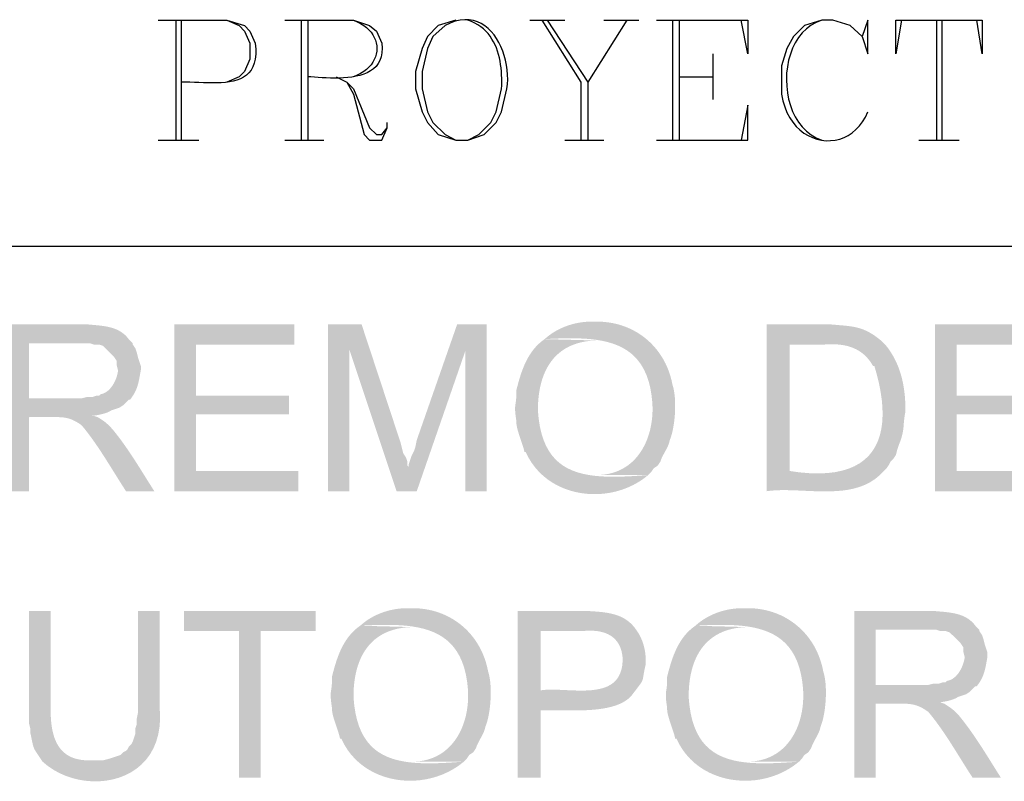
# Model space of a CAD drawing. Header units: millimetres. Extents: x 7 to 3083, y -677 to 294.
# Tile 110 of 256: x 763 to 778, y 14 to 26. Entities that reach past the tile are written whole.
import ezdxf

# ---------------------------------------------------------------- set-up
doc = ezdxf.new("R2010")
doc.units = ezdxf.units.MM
for name, color, linetype, lineweight in [('DGE_CONTORNOS', 7, 'Continuous', 0), ('DGE_DATOS', 7, 'Continuous', 0), ('DGE_RELLENO', 7, 'Continuous', 0)]:
    doc.layers.add(name, color=color, linetype=linetype, lineweight=lineweight)

# ---------------------------------------------------------------- blocks, each defined once
blk = doc.blocks.new('DGE_BT_003')
at = {"layer": 'DGE_RELLENO', "true_color": 0x000000}
for points in [[(131.699, 20.9197), (131.6628, 20.9208), (131.6265, 20.9208), (131.5902, 20.9198), (131.5539, 20.9176), (131.5177, 20.9144), (131.4816, 20.9101), (131.4456, 20.9047), (131.4099, 20.8982), (131.3743, 20.8906), (131.3391, 20.8819), (131.3041, 20.8721), (131.2694, 20.8612), (131.2352, 20.8493), (131.2014, 20.8362), (131.168, 20.822), (131.1351, 20.8068), (131.1028, 20.7904), (131.071, 20.7729), (131.0398, 20.7543), (131.0093, 20.7346), (130.9795, 20.7137), (130.9505, 20.6918), (130.9222, 20.6687), (130.8947, 20.6446), (131.0041, 20.6503), (131.1117, 20.6547), (131.2174, 20.6576), (131.3208, 20.6584), (131.4218, 20.6569), (131.5202, 20.6525), (131.6156, 20.645), (131.708, 20.6339), (131.7971, 20.6188), (131.8826, 20.5994), (131.9645, 20.5752), (132.0423, 20.5459), (132.116, 20.511), (132.1852, 20.4702), (132.2499, 20.4231), (132.3097, 20.3692), (132.3645, 20.3083), (132.414, 20.2398), (132.458, 20.1635), (132.4963, 20.0789), (132.5286, 19.9856), (132.5548, 19.8832), (132.5747, 19.7714), (132.588, 19.6497), (132.5913, 19.5769), (132.591, 19.5043), (132.5872, 19.4323), (132.5798, 19.3611), (132.5689, 19.291), (132.5544, 19.2222), (132.5363, 19.1551), (132.5147, 19.0898), (132.4895, 19.0265), (132.4607, 18.9657), (132.4283, 18.9075), (132.3923, 18.8521), (132.3528, 18.7999), (132.3096, 18.7511), (132.2628, 18.706), (132.2123, 18.6648), (132.1583, 18.6277), (132.1006, 18.5951), (132.0393, 18.5671), (131.9743, 18.5441), (131.9057, 18.5263), (131.8334, 18.514), (131.7574, 18.5074), (131.6778, 18.5067), (132.5245, 18.5067), (132.5668, 18.5491), (132.6092, 18.6126), (132.6727, 18.6549), (132.715, 18.7184), (132.7198, 18.7333), (132.7252, 18.7479), (132.7309, 18.7623), (132.737, 18.7765), (132.7435, 18.7904), (132.7502, 18.8042), (132.7572, 18.8178), (132.7643, 18.8314), (132.7716, 18.8448), (132.7789, 18.8582), (132.7863, 18.8716), (132.7937, 18.8849), (132.801, 18.8984), (132.8082, 18.9118), (132.8153, 18.9254), (132.8221, 18.9391), (132.8286, 18.953), (132.8349, 18.9671), (132.8408, 18.9814), (132.8463, 18.9959), (132.8513, 19.0107), (132.8558, 19.0258), (132.8598, 19.0412), (132.8632, 19.0571), (132.8737, 19.0845), (132.8837, 19.1142), (132.893, 19.1459), (132.9016, 19.1795), (132.9096, 19.2146), (132.9168, 19.2512), (132.9233, 19.289), (132.9291, 19.3278), (132.9341, 19.3675), (132.9383, 19.4078), (132.9418, 19.4485), (132.9444, 19.4894), (132.9462, 19.5303), (132.9471, 19.5711), (132.9472, 19.6115), (132.9463, 19.6513), (132.9446, 19.6903), (132.9419, 19.7284), (132.9383, 19.7652), (132.9338, 19.8007), (132.9282, 19.8346), (132.9217, 19.8668), (132.9141, 19.8969), (132.9055, 19.9249), (132.8905, 19.9961), (132.8719, 20.0654), (132.8499, 20.1327), (132.8244, 20.1978), (132.7956, 20.2607), (132.7637, 20.3213), (132.7286, 20.3796), (132.6906, 20.4353), (132.6497, 20.4885), (132.6061, 20.5391), (132.5598, 20.5869), (132.5109, 20.6319), (132.4595, 20.6739), (132.4058, 20.713), (132.3499, 20.749), (132.2918, 20.7818), (132.2317, 20.8114), (132.1696, 20.8376), (132.1058, 20.8604), (132.0401, 20.8796), (131.9729, 20.8953), (131.9041, 20.9072), (131.834, 20.9154), (131.7625, 20.9197)], [(123.6133, 20.8774), (122.4492, 20.8774), (122.4492, 18.2527), (122.7878, 18.2527), (122.7878, 19.4169), (122.8213, 19.4189), (122.8603, 19.4202), (122.9042, 19.4207), (122.9526, 19.4208), (123.0049, 19.4204), (123.0606, 19.4197), (123.1193, 19.419), (123.1804, 19.4182), (123.2435, 19.4176), (123.308, 19.4173), (123.3734, 19.4175), (123.4392, 19.4182), (123.505, 19.4197), (123.5702, 19.4219), (123.6343, 19.4252), (123.6967, 19.4297), (123.7571, 19.4354), (123.8149, 19.4425), (123.8696, 19.4512), (123.9207, 19.4615), (123.9677, 19.4737), (124.0101, 19.4879), (124.0474, 19.5042), (124.079, 19.5227), (124.206, 19.5651), (124.2695, 19.6074), (124.3542, 19.6921), (124.3753, 19.6921), (122.7878, 19.7132), (122.7878, 20.5811), (123.6133, 20.5811), (124.3542, 20.6446), (124.3339, 20.6702), (124.3126, 20.6936), (124.2904, 20.7149), (124.2672, 20.7343), (124.2432, 20.7519), (124.2184, 20.7677), (124.1928, 20.7818), (124.1665, 20.7944), (124.1396, 20.8057), (124.1121, 20.8156), (124.0841, 20.8243), (124.0556, 20.8319), (124.0267, 20.8385), (123.9974, 20.8443), (123.9679, 20.8492), (123.9381, 20.8536), (123.9082, 20.8573), (123.8781, 20.8606), (123.8479, 20.8636), (123.8177, 20.8664), (123.7876, 20.8691), (123.7576, 20.8717), (123.7277, 20.8744), (123.698, 20.8774)], [(126.9577, 20.8774), (125.0738, 20.8774), (125.0738, 18.2527), (127.0212, 18.2527), (127.0212, 18.5702), (125.4125, 18.5702), (125.4125, 19.4592), (126.873, 19.4592), (126.873, 19.7556), (125.4125, 19.7556), (125.4125, 20.5599), (126.9577, 20.5599)], [(128.016, 20.8774), (127.4868, 20.8774), (127.4868, 18.2527), (127.8255, 18.2527), (127.8255, 20.4752)], [(128.016, 20.8774), (127.8255, 20.4752), (128.5663, 18.2527), (128.7568, 18.6337), (128.7357, 18.6549), (128.7357, 18.7184), (128.7145, 18.7819), (128.6722, 18.8454), (128.6298, 19.0147)], [(129.9845, 20.8774), (129.5188, 20.8774), (128.8838, 19.0571), (128.8627, 18.9512), (128.8415, 18.8877), (128.7992, 18.8031), (128.7568, 18.6761), (128.7568, 18.6337), (128.5663, 18.2527), (128.8838, 18.2527), (129.6458, 20.454)], [(129.9845, 20.8774), (129.6458, 20.454), (129.6458, 18.2527), (129.9845, 18.2527)], [(135.2973, 20.8774), (134.3872, 20.8774), (134.3872, 18.2527), (134.458, 18.2612), (134.5313, 18.2665), (134.6067, 18.269), (134.6841, 18.2693), (134.7631, 18.2679), (134.8435, 18.2652), (134.9249, 18.2617), (135.0072, 18.2579), (135.09, 18.2543), (135.173, 18.2513), (135.256, 18.2495), (135.3387, 18.2493), (135.4209, 18.2512), (135.5022, 18.2557), (135.5823, 18.2632), (135.6611, 18.2744), (135.7382, 18.2895), (135.8133, 18.3092), (135.8862, 18.3339), (135.9566, 18.364), (136.0242, 18.4001), (136.0887, 18.4427), (136.1499, 18.4922), (136.2075, 18.5491), (134.747, 18.5702), (134.747, 20.5599), (135.2973, 20.5599), (136.2075, 20.6022), (136.1711, 20.6329), (136.1361, 20.6608), (136.1021, 20.6862), (136.0691, 20.7091), (136.037, 20.7298), (136.0055, 20.7484), (135.9745, 20.7649), (135.9439, 20.7796), (135.9136, 20.7926), (135.8833, 20.8041), (135.8529, 20.814), (135.8223, 20.8227), (135.7913, 20.8303), (135.7597, 20.8368), (135.7275, 20.8425), (135.6945, 20.8474), (135.6605, 20.8518), (135.6253, 20.8557), (135.5888, 20.8593), (135.5509, 20.8627), (135.5115, 20.866), (135.4703, 20.8695), (135.4271, 20.8733), (135.382, 20.8774)], [(138.9168, 20.8774), (137.033, 20.8774), (137.033, 18.2527), (138.9803, 18.2527), (138.9803, 18.5702), (137.3717, 18.5702), (137.3717, 19.4592), (138.8322, 19.4592), (138.8322, 19.7556), (137.3717, 19.7556), (137.3717, 20.5599), (138.9168, 20.5599)], [(124.3542, 20.6446), (123.6133, 20.5811), (123.7403, 20.5811), (123.8038, 20.5599), (123.8885, 20.5599), (123.952, 20.5387), (124.1213, 20.3694), (124.1637, 20.3059), (124.1637, 20.2424), (124.1848, 20.1577), (124.1848, 20.1366), (124.1817, 20.1187), (124.1778, 20.1005), (124.1732, 20.0818), (124.1678, 20.0629), (124.1616, 20.0438), (124.1547, 20.0246), (124.1471, 20.0055), (124.1387, 19.9864), (124.1296, 19.9676), (124.1198, 19.9491), (124.1093, 19.931), (124.0981, 19.9134), (124.0861, 19.8964), (124.0735, 19.8801), (124.0601, 19.8646), (124.0461, 19.8499), (124.0314, 19.8363), (124.016, 19.8238), (123.9999, 19.8124), (123.9832, 19.8023), (123.9658, 19.7936), (123.9477, 19.7864), (123.929, 19.7807), (123.9097, 19.7767), (123.8885, 19.7556), (123.8462, 19.7556), (123.7827, 19.7344), (123.698, 19.7344), (123.6133, 19.7132), (122.7878, 19.7132), (124.3753, 19.6921), (124.3904, 19.7117), (124.4043, 19.731), (124.4171, 19.75), (124.429, 19.7687), (124.4398, 19.7872), (124.4498, 19.8056), (124.4589, 19.8238), (124.4672, 19.8419), (124.4748, 19.86), (124.4818, 19.8781), (124.4882, 19.8962), (124.494, 19.9144), (124.4994, 19.9328), (124.5043, 19.9514), (124.5089, 19.9702), (124.5132, 19.9893), (124.5173, 20.0088), (124.5212, 20.0286), (124.525, 20.0488), (124.5288, 20.0695), (124.5326, 20.0907), (124.5365, 20.1124), (124.5405, 20.1347), (124.5447, 20.1577), (124.5447, 20.2212), (124.5023, 20.3482), (124.4812, 20.4329), (124.46, 20.4964), (124.4177, 20.5599), (124.4177, 20.5811)], [(130.8947, 20.6446), (130.8619, 20.621), (130.8307, 20.5961), (130.8013, 20.5699), (130.7734, 20.5424), (130.747, 20.5139), (130.722, 20.4843), (130.6985, 20.4536), (130.6763, 20.422), (130.6553, 20.3895), (130.6355, 20.3562), (130.6169, 20.3221), (130.5994, 20.2874), (130.5829, 20.252), (130.5673, 20.216), (130.5526, 20.1796), (130.5388, 20.1427), (130.5257, 20.1055), (130.5133, 20.068), (130.5015, 20.0302), (130.4903, 19.9923), (130.4797, 19.9543), (130.4695, 19.9162), (130.4597, 19.8782), (130.4502, 19.8402), (130.4504, 19.8069), (130.4501, 19.7773), (130.4493, 19.751), (130.4482, 19.7277), (130.4468, 19.7071), (130.4451, 19.6888), (130.4433, 19.6724), (130.4413, 19.6576), (130.4393, 19.6441), (130.4373, 19.6315), (130.4355, 19.6194), (130.4338, 19.6075), (130.4323, 19.5955), (130.4311, 19.583), (130.4303, 19.5696), (130.4299, 19.555), (130.43, 19.5389), (130.4306, 19.5209), (130.4319, 19.5006), (130.4339, 19.4778), (130.4367, 19.452), (130.4402, 19.4229), (130.4447, 19.3901), (130.4502, 19.3534), (130.4496, 19.3378), (130.4503, 19.3211), (130.4521, 19.3034), (130.4549, 19.2847), (130.4586, 19.2651), (130.4631, 19.2448), (130.4684, 19.2239), (130.4742, 19.2024), (130.4806, 19.1805), (130.4875, 19.1582), (130.4947, 19.1357), (130.5022, 19.113), (130.5098, 19.0903), (130.5175, 19.0677), (130.5251, 19.0452), (130.5326, 19.0229), (130.54, 19.0011), (130.547, 18.9797), (130.5536, 18.9588), (130.5597, 18.9386), (130.5652, 18.9192), (130.57, 18.9007), (130.574, 18.8831), (130.5772, 18.8665), (130.5983, 18.8665), (130.6424, 18.7778), (130.6932, 18.6955), (130.7501, 18.6195), (130.8127, 18.5499), (130.8805, 18.4867), (130.953, 18.4299), (131.0298, 18.3794), (131.1104, 18.3354), (131.1943, 18.2978), (131.281, 18.2666), (131.3701, 18.2418), (131.461, 18.2235), (131.5533, 18.2116), (131.6466, 18.2061), (131.7403, 18.207), (131.8339, 18.2145), (131.9271, 18.2283), (132.0192, 18.2487), (132.1099, 18.2755), (132.1986, 18.3088), (132.2849, 18.3485), (132.3683, 18.3948), (132.4483, 18.4475), (132.5245, 18.5067), (132.4071, 18.498), (132.2923, 18.4904), (132.1803, 18.4846), (132.0712, 18.4809), (131.9652, 18.4798), (131.8625, 18.4816), (131.7634, 18.4869), (131.6679, 18.4961), (131.5762, 18.5095), (131.4887, 18.5277), (131.4053, 18.5511), (131.3263, 18.58), (131.252, 18.615), (131.1824, 18.6565), (131.1177, 18.7048), (131.0582, 18.7606), (131.004, 18.8241), (130.9553, 18.8958), (130.9123, 18.9761), (130.8751, 19.0655), (130.844, 19.1645), (130.8192, 19.2734), (130.8007, 19.3926), (130.7888, 19.5227), (130.7899, 19.5979), (130.7937, 19.6715), (130.8003, 19.7434), (130.8098, 19.8135), (130.8222, 19.8817), (130.8376, 19.9479), (130.8561, 20.0118), (130.8777, 20.0733), (130.9025, 20.1323), (130.9306, 20.1887), (130.9619, 20.2424), (130.9967, 20.2931), (131.0348, 20.3407), (131.0765, 20.3852), (131.1217, 20.4263), (131.1705, 20.4639), (131.2231, 20.498), (131.2793, 20.5283), (131.3394, 20.5547), (131.4033, 20.577), (131.4712, 20.5952), (131.5431, 20.6091), (131.619, 20.6185), (131.699, 20.6234)], [(136.2075, 20.6022), (135.2973, 20.5599), (135.3368, 20.5623), (135.3758, 20.5637), (135.4143, 20.5641), (135.4524, 20.5634), (135.4899, 20.5615), (135.5269, 20.5584), (135.5632, 20.554), (135.599, 20.5483), (135.6341, 20.5411), (135.6685, 20.5325), (135.7022, 20.5223), (135.7351, 20.5105), (135.7672, 20.4971), (135.7985, 20.4819), (135.829, 20.465), (135.8586, 20.4461), (135.8872, 20.4254), (135.9149, 20.4027), (135.9416, 20.3779), (135.9673, 20.351), (135.992, 20.322), (136.0156, 20.2907), (136.038, 20.2572), (136.0593, 20.2212), (136.0805, 20.2212), (136.1208, 20.0792), (136.1538, 19.942), (136.1792, 19.8098), (136.197, 19.6829), (136.207, 19.5614), (136.2091, 19.4456), (136.2032, 19.3357), (136.1892, 19.2319), (136.1668, 19.1343), (136.136, 19.0433), (136.0966, 18.959), (136.0486, 18.8816), (135.9918, 18.8114), (135.926, 18.7485), (135.8511, 18.6932), (135.767, 18.6456), (135.6736, 18.6061), (135.5707, 18.5747), (135.4582, 18.5517), (135.3359, 18.5374), (135.2038, 18.5318), (135.0617, 18.5353), (134.9095, 18.548), (134.747, 18.5702), (136.2075, 18.5491), (136.271, 18.6126), (136.3133, 18.6761), (136.3345, 18.7184), (136.3768, 18.7607), (136.4192, 18.8242), (136.4403, 18.9089), (136.4615, 18.9724), (136.4739, 19.0034), (136.4848, 19.0322), (136.4944, 19.0591), (136.5027, 19.0843), (136.5098, 19.1079), (136.5159, 19.1301), (136.5211, 19.1511), (136.5254, 19.171), (136.529, 19.1902), (136.5319, 19.2087), (136.5344, 19.2267), (136.5364, 19.2444), (136.5381, 19.262), (136.5396, 19.2797), (136.541, 19.2977), (136.5425, 19.3161), (136.544, 19.3351), (136.5458, 19.355), (136.548, 19.3758), (136.5505, 19.3979), (136.5536, 19.4213), (136.5574, 19.4463), (136.5619, 19.473), (136.5673, 19.5016), (136.5677, 19.5488), (136.5672, 19.596), (136.5657, 19.6432), (136.5633, 19.6904), (136.5599, 19.7374), (136.5554, 19.7843), (136.5498, 19.8309), (136.5431, 19.8774), (136.5352, 19.9236), (136.5262, 19.9695), (136.5158, 20.015), (136.5042, 20.0602), (136.4913, 20.105), (136.477, 20.1493), (136.4613, 20.1932), (136.4441, 20.2365), (136.4254, 20.2793), (136.4053, 20.3215), (136.3835, 20.363), (136.3601, 20.4039), (136.3351, 20.444), (136.3084, 20.4834), (136.28, 20.5221), (136.2498, 20.5599)], [(123.8038, 19.438), (123.19, 19.4169), (123.212, 19.4174), (123.2332, 19.4176), (123.2538, 19.4174), (123.2736, 19.4167), (123.2929, 19.4156), (123.3116, 19.414), (123.3298, 19.412), (123.3476, 19.4094), (123.3649, 19.4064), (123.382, 19.4029), (123.3987, 19.3988), (123.4152, 19.3941), (123.4315, 19.3889), (123.4476, 19.3831), (123.4637, 19.3768), (123.4797, 19.3698), (123.4958, 19.3622), (123.512, 19.3539), (123.5282, 19.345), (123.5447, 19.3354), (123.5614, 19.3251), (123.5783, 19.3141), (123.5956, 19.3023), (123.6133, 19.2899), (123.6454, 19.2514), (123.6772, 19.212), (123.7086, 19.1716), (123.7397, 19.1305), (123.7704, 19.0886), (123.8009, 19.046), (123.8311, 19.0029), (123.861, 18.9592), (123.8906, 18.9151), (123.92, 18.8707), (123.9491, 18.8259), (123.9781, 18.781), (124.0068, 18.7359), (124.0353, 18.6907), (124.0636, 18.6456), (124.0917, 18.6006), (124.1197, 18.5557), (124.1475, 18.5111), (124.1752, 18.4668), (124.2027, 18.4229), (124.2301, 18.3794), (124.2574, 18.3365), (124.2847, 18.2943), (124.3118, 18.2527), (124.7563, 18.2527), (124.73, 18.2944), (124.7037, 18.3361), (124.6775, 18.3779), (124.6515, 18.4196), (124.6254, 18.4613), (124.5994, 18.503), (124.5733, 18.5447), (124.5473, 18.5862), (124.5211, 18.6277), (124.4948, 18.669), (124.4684, 18.7102), (124.4419, 18.7513), (124.4151, 18.7922), (124.3882, 18.833), (124.361, 18.8735), (124.3335, 18.9138), (124.3057, 18.9539), (124.2776, 18.9937), (124.2491, 19.0333), (124.2202, 19.0726), (124.1909, 19.1115), (124.1611, 19.1502), (124.1309, 19.1885), (124.1002, 19.2264), (124.0881, 19.2389), (124.077, 19.2505), (124.0666, 19.2613), (124.057, 19.2712), (124.0479, 19.2804), (124.0394, 19.2889), (124.0313, 19.2969), (124.0235, 19.3043), (124.016, 19.3113), (124.0086, 19.318), (124.0012, 19.3244), (123.9938, 19.3306), (123.9863, 19.3367), (123.9785, 19.3427), (123.9704, 19.3488), (123.9619, 19.355), (123.9528, 19.3613), (123.9432, 19.3679), (123.9329, 19.3748), (123.9217, 19.3821), (123.9097, 19.3899), (123.8967, 19.3982), (123.8826, 19.4072), (123.8673, 19.4169)], [(123.1265, 16.3689), (122.7878, 16.3689), (122.7878, 14.5909), (122.809, 14.5062), (122.809, 14.4427), (122.8159, 14.4103), (122.822, 14.3812), (122.8273, 14.3551), (122.8321, 14.3318), (122.8365, 14.3109), (122.8404, 14.2923), (122.8442, 14.2755), (122.848, 14.2603), (122.8517, 14.2464), (122.8557, 14.2336), (122.8599, 14.2214), (122.8646, 14.2098), (122.8698, 14.1982), (122.8757, 14.1865), (122.8824, 14.1744), (122.89, 14.1616), (122.8987, 14.1478), (122.9085, 14.1326), (122.9197, 14.1159), (122.9323, 14.0973), (122.9464, 14.0765), (122.9623, 14.0532), (122.9799, 14.0273), (122.9995, 13.9982), (123.7827, 14.0194), (123.7159, 14.0179), (123.6535, 14.0207), (123.5956, 14.0276), (123.5418, 14.0385), (123.492, 14.0531), (123.4462, 14.0714), (123.4042, 14.0932), (123.3658, 14.1183), (123.3308, 14.1466), (123.2992, 14.1779), (123.2708, 14.2121), (123.2454, 14.2489), (123.223, 14.2883), (123.2033, 14.3301), (123.1862, 14.3741), (123.1716, 14.4202), (123.1593, 14.4682), (123.1492, 14.518), (123.1412, 14.5694), (123.135, 14.6222), (123.1306, 14.6763), (123.1278, 14.7316), (123.1265, 14.7878), (123.1265, 14.8449)], [(124.841, 16.3689), (124.5023, 16.3689), (124.5023, 14.7814), (124.4812, 14.6755), (124.4812, 14.5909), (124.46, 14.5274), (124.46, 14.4427), (124.4388, 14.3792), (124.4177, 14.3157), (124.3965, 14.2734), (124.3542, 14.2311), (124.333, 14.1887), (124.3118, 14.1675), (124.2695, 14.1464), (124.2272, 14.104), (124.0367, 14.0406), (123.952, 14.0194), (123.7827, 14.0194), (122.9995, 13.9982), (123.081, 13.9303), (123.169, 13.8706), (123.2624, 13.819), (123.3605, 13.7757), (123.4621, 13.741), (123.5664, 13.7147), (123.6725, 13.6972), (123.7794, 13.6885), (123.8863, 13.6887), (123.992, 13.6979), (124.0958, 13.7164), (124.1967, 13.7441), (124.2938, 13.7812), (124.3861, 13.8279), (124.4726, 13.8842), (124.5526, 13.9502), (124.6249, 14.0262), (124.6888, 14.1122), (124.7432, 14.2083), (124.7872, 14.3146), (124.82, 14.4313), (124.8405, 14.5585), (124.8478, 14.6964), (124.841, 14.8449)], [(127.2963, 16.3689), (125.222, 16.3689), (125.222, 16.0514), (126.0898, 16.0514), (126.0898, 13.7442), (126.4285, 13.7442), (126.4285, 16.0514), (127.2963, 16.0514)], [(128.7992, 16.4112), (128.7629, 16.4123), (128.7266, 16.4123), (128.6903, 16.4113), (128.6541, 16.4091), (128.6179, 16.4059), (128.5818, 16.4016), (128.5458, 16.3962), (128.51, 16.3897), (128.4745, 16.3821), (128.4392, 16.3734), (128.4042, 16.3636), (128.3696, 16.3528), (128.3354, 16.3408), (128.3015, 16.3277), (128.2681, 16.3135), (128.2353, 16.2983), (128.2029, 16.2819), (128.1712, 16.2644), (128.14, 16.2458), (128.1095, 16.2261), (128.0797, 16.2052), (128.0506, 16.1833), (128.0223, 16.1602), (127.9948, 16.1361), (128.1043, 16.1417), (128.2119, 16.1462), (128.3176, 16.1491), (128.421, 16.1499), (128.522, 16.1484), (128.6203, 16.144), (128.7158, 16.1365), (128.8082, 16.1254), (128.8973, 16.1103), (128.9828, 16.0909), (129.0646, 16.0667), (129.1425, 16.0374), (129.2161, 16.0025), (129.2854, 15.9617), (129.35, 15.9146), (129.4099, 15.8607), (129.4646, 15.7998), (129.5141, 15.7313), (129.5581, 15.655), (129.5964, 15.5704), (129.6288, 15.4771), (129.655, 15.3747), (129.6749, 15.2629), (129.6882, 15.1412), (129.6914, 15.0684), (129.6911, 14.9959), (129.6873, 14.9239), (129.68, 14.8527), (129.669, 14.7826), (129.6545, 14.7139), (129.6365, 14.6467), (129.6149, 14.5814), (129.5897, 14.5182), (129.5609, 14.4573), (129.5285, 14.3991), (129.4925, 14.3438), (129.4529, 14.2916), (129.4097, 14.2427), (129.3629, 14.1976), (129.3125, 14.1563), (129.2584, 14.1193), (129.2008, 14.0866), (129.1394, 14.0587), (129.0745, 14.0357), (129.0058, 14.0178), (128.9336, 14.0055), (128.8576, 13.9989), (128.778, 13.9982), (129.6247, 13.9982), (129.667, 14.0406), (129.7093, 14.104), (129.7728, 14.1464), (129.8152, 14.2099), (129.82, 14.2248), (129.8253, 14.2395), (129.8311, 14.2538), (129.8372, 14.268), (129.8436, 14.2819), (129.8504, 14.2957), (129.8573, 14.3093), (129.8645, 14.3229), (129.8718, 14.3363), (129.8791, 14.3497), (129.8865, 14.3631), (129.8939, 14.3764), (129.9012, 14.3899), (129.9084, 14.4034), (129.9154, 14.4169), (129.9223, 14.4307), (129.9288, 14.4445), (129.9351, 14.4586), (129.941, 14.4729), (129.9465, 14.4874), (129.9515, 14.5022), (129.956, 14.5173), (129.96, 14.5327), (129.9633, 14.5486), (129.9739, 14.576), (129.9839, 14.6056), (129.9932, 14.6373), (130.0018, 14.6708), (130.0097, 14.706), (130.017, 14.7425), (130.0235, 14.7803), (130.0293, 14.8192), (130.0343, 14.8588), (130.0385, 14.8991), (130.0419, 14.9398), (130.0446, 14.9808), (130.0463, 15.0217), (130.0473, 15.0625), (130.0473, 15.1029), (130.0465, 15.1427), (130.0448, 15.1818), (130.0421, 15.2198), (130.0385, 15.2567), (130.0339, 15.2922), (130.0284, 15.3261), (130.0218, 15.3583), (130.0143, 15.3884), (130.0057, 15.4164), (129.9907, 15.4876), (129.9721, 15.5569), (129.95, 15.6242), (129.9245, 15.6893), (129.8958, 15.7522), (129.8638, 15.8128), (129.8288, 15.8711), (129.7908, 15.9268), (129.7499, 15.98), (129.7062, 16.0306), (129.6599, 16.0784), (129.611, 16.1234), (129.5597, 16.1654), (129.506, 16.2045), (129.4501, 16.2405), (129.392, 16.2733), (129.3319, 16.3029), (129.2698, 16.3291), (129.2059, 16.3519), (129.1403, 16.3711), (129.0731, 16.3868), (129.0043, 16.3988), (128.9341, 16.4069), (128.8627, 16.4112)], [(131.4662, 16.3689), (130.4713, 16.3689), (130.4713, 13.7442), (130.8312, 13.7442), (130.8312, 14.8026), (130.8734, 14.8055), (130.9213, 14.807), (130.9742, 14.8075), (131.0317, 14.8071), (131.0931, 14.8061), (131.1579, 14.805), (131.2257, 14.8039), (131.2957, 14.8031), (131.3676, 14.803), (131.4407, 14.8038), (131.5145, 14.8059), (131.5885, 14.8094), (131.6622, 14.8148), (131.7349, 14.8223), (131.8061, 14.8322), (131.8753, 14.8448), (131.942, 14.8604), (132.0056, 14.8792), (132.0655, 14.9017), (132.1213, 14.928), (132.1723, 14.9584), (132.2181, 14.9934), (132.2581, 15.033), (132.2917, 15.0777), (130.8312, 15.1201), (130.8312, 16.0514), (131.4873, 16.0514), (132.334, 16.0726), (132.3103, 16.1054), (132.2854, 16.1355), (132.2593, 16.1631), (132.2321, 16.1883), (132.2038, 16.2112), (132.1745, 16.2318), (132.1443, 16.2504), (132.1132, 16.2671), (132.0814, 16.2819), (132.0487, 16.295), (132.0155, 16.3065), (131.9816, 16.3166), (131.9471, 16.3254), (131.9122, 16.3329), (131.8769, 16.3394), (131.8412, 16.3449), (131.8052, 16.3496), (131.769, 16.3535), (131.7327, 16.3568), (131.6963, 16.3597), (131.6598, 16.3622), (131.6233, 16.3645), (131.587, 16.3667), (131.5508, 16.3689)], [(134.0697, 16.4112), (134.0334, 16.4123), (133.9971, 16.4123), (133.9608, 16.4113), (133.9246, 16.4091), (133.8884, 16.4059), (133.8523, 16.4016), (133.8163, 16.3962), (133.7805, 16.3897), (133.745, 16.3821), (133.7097, 16.3734), (133.6747, 16.3636), (133.6401, 16.3528), (133.6059, 16.3408), (133.572, 16.3277), (133.5386, 16.3135), (133.5058, 16.2983), (133.4734, 16.2819), (133.4417, 16.2644), (133.4105, 16.2458), (133.38, 16.2261), (133.3502, 16.2052), (133.3211, 16.1833), (133.2928, 16.1602), (133.2653, 16.1361), (133.3748, 16.1417), (133.4824, 16.1462), (133.5881, 16.1491), (133.6915, 16.1499), (133.7925, 16.1484), (133.8908, 16.144), (133.9863, 16.1365), (134.0787, 16.1254), (134.1678, 16.1103), (134.2533, 16.0909), (134.3351, 16.0667), (134.413, 16.0374), (134.4866, 16.0025), (134.5559, 15.9617), (134.6205, 15.9146), (134.6804, 15.8607), (134.7351, 15.7998), (134.7846, 15.7313), (134.8286, 15.655), (134.8669, 15.5704), (134.8993, 15.4771), (134.9255, 15.3747), (134.9454, 15.2629), (134.9587, 15.1412), (134.9619, 15.0683), (134.9617, 14.9958), (134.9578, 14.9238), (134.9505, 14.8526), (134.9395, 14.7825), (134.925, 14.7137), (134.907, 14.6466), (134.8854, 14.5812), (134.8602, 14.518), (134.8314, 14.4572), (134.799, 14.399), (134.763, 14.3436), (134.7234, 14.2914), (134.6802, 14.2426), (134.6334, 14.1975), (134.583, 14.1563), (134.5289, 14.1192), (134.4713, 14.0866), (134.4099, 14.0586), (134.345, 14.0356), (134.2763, 14.0178), (134.2041, 14.0055), (134.1281, 13.9989), (134.0485, 13.9982), (134.8952, 13.9982), (134.9375, 14.0406), (134.9798, 14.104), (135.0433, 14.1464), (135.0857, 14.2099), (135.0905, 14.2248), (135.0958, 14.2395), (135.1016, 14.2538), (135.1077, 14.268), (135.1141, 14.2819), (135.1209, 14.2957), (135.1278, 14.3093), (135.135, 14.3229), (135.1423, 14.3363), (135.1496, 14.3497), (135.157, 14.3631), (135.1644, 14.3764), (135.1717, 14.3899), (135.1789, 14.4034), (135.1859, 14.4169), (135.1928, 14.4307), (135.1993, 14.4445), (135.2056, 14.4586), (135.2115, 14.4729), (135.217, 14.4874), (135.222, 14.5022), (135.2265, 14.5173), (135.2305, 14.5327), (135.2338, 14.5486), (135.2444, 14.576), (135.2544, 14.6056), (135.2637, 14.6373), (135.2723, 14.6708), (135.2802, 14.706), (135.2875, 14.7425), (135.294, 14.7803), (135.2998, 14.8192), (135.3048, 14.8588), (135.309, 14.8991), (135.3124, 14.9398), (135.3151, 14.9808), (135.3168, 15.0217), (135.3178, 15.0625), (135.3178, 15.1029), (135.317, 15.1427), (135.3153, 15.1818), (135.3126, 15.2198), (135.309, 15.2567), (135.3044, 15.2922), (135.2989, 15.3261), (135.2923, 15.3583), (135.2848, 15.3884), (135.2762, 15.4164), (135.2612, 15.4876), (135.2426, 15.5569), (135.2205, 15.6242), (135.195, 15.6893), (135.1663, 15.7522), (135.1343, 15.8128), (135.0993, 15.8711), (135.0613, 15.9268), (135.0204, 15.98), (134.9767, 16.0306), (134.9304, 16.0784), (134.8815, 16.1234), (134.8302, 16.1654), (134.7765, 16.2045), (134.7206, 16.2405), (134.6625, 16.2733), (134.6024, 16.3029), (134.5403, 16.3291), (134.4764, 16.3519), (134.4108, 16.3711), (134.3436, 16.3868), (134.2748, 16.3988), (134.2046, 16.4069), (134.1332, 16.4112)], [(136.9272, 16.3689), (135.763, 16.3689), (135.763, 13.7442), (136.1017, 13.7442), (136.1017, 14.9084), (136.1352, 14.9104), (136.1741, 14.9117), (136.218, 14.9122), (136.2664, 14.9123), (136.3187, 14.9119), (136.3744, 14.9112), (136.4331, 14.9105), (136.4943, 14.9097), (136.5573, 14.9091), (136.6218, 14.9088), (136.6872, 14.909), (136.7531, 14.9097), (136.8188, 14.9112), (136.884, 14.9134), (136.9481, 14.9167), (137.0106, 14.9212), (137.071, 14.9269), (137.1288, 14.934), (137.1835, 14.9427), (137.2346, 14.953), (137.2816, 14.9652), (137.3239, 14.9794), (137.3612, 14.9957), (137.3928, 15.0142), (137.5198, 15.0566), (137.5833, 15.0989), (137.668, 15.1835), (137.6892, 15.1835), (136.1017, 15.2047), (136.1017, 16.0726), (136.9272, 16.0726), (137.668, 16.1361), (137.6478, 16.1617), (137.6265, 16.1851), (137.6042, 16.2064), (137.5811, 16.2258), (137.557, 16.2434), (137.5322, 16.2592), (137.5066, 16.2733), (137.4803, 16.2859), (137.4534, 16.2972), (137.4259, 16.3071), (137.3979, 16.3158), (137.3694, 16.3234), (137.3405, 16.33), (137.3113, 16.3358), (137.2817, 16.3407), (137.252, 16.3451), (137.222, 16.3488), (137.1919, 16.3522), (137.1617, 16.3552), (137.1316, 16.3579), (137.1014, 16.3606), (137.0714, 16.3632), (137.0415, 16.366), (137.0118, 16.3689)], [(127.9948, 16.1361), (127.962, 16.1125), (127.9309, 16.0876), (127.9014, 16.0614), (127.8735, 16.0339), (127.8471, 16.0054), (127.8222, 15.9757), (127.7986, 15.9451), (127.7764, 15.9135), (127.7555, 15.881), (127.7357, 15.8477), (127.7171, 15.8136), (127.6996, 15.7789), (127.683, 15.7435), (127.6675, 15.7075), (127.6528, 15.6711), (127.6389, 15.6342), (127.6258, 15.597), (127.6134, 15.5595), (127.6017, 15.5217), (127.5905, 15.4838), (127.5799, 15.4458), (127.5696, 15.4077), (127.5598, 15.3697), (127.5503, 15.3317), (127.5505, 15.2984), (127.5502, 15.2688), (127.5495, 15.2425), (127.5484, 15.2193), (127.5469, 15.1986), (127.5453, 15.1803), (127.5434, 15.1639), (127.5415, 15.1491), (127.5395, 15.1356), (127.5375, 15.123), (127.5356, 15.1109), (127.5339, 15.099), (127.5324, 15.087), (127.5313, 15.0745), (127.5304, 15.0611), (127.53, 15.0465), (127.5301, 15.0304), (127.5308, 15.0124), (127.5321, 14.9921), (127.5341, 14.9693), (127.5368, 14.9435), (127.5404, 14.9144), (127.5449, 14.8816), (127.5503, 14.8449), (127.5498, 14.8293), (127.5505, 14.8126), (127.5523, 14.7949), (127.5551, 14.7762), (127.5588, 14.7566), (127.5633, 14.7363), (127.5685, 14.7154), (127.5744, 14.6939), (127.5808, 14.672), (127.5877, 14.6497), (127.5949, 14.6272), (127.6023, 14.6045), (127.6099, 14.5818), (127.6176, 14.5592), (127.6253, 14.5367), (127.6328, 14.5145), (127.6401, 14.4926), (127.6471, 14.4712), (127.6537, 14.4503), (127.6598, 14.4302), (127.6653, 14.4107), (127.6701, 14.3922), (127.6742, 14.3746), (127.6773, 14.3581), (127.6985, 14.3581), (127.7426, 14.2693), (127.7933, 14.187), (127.8502, 14.111), (127.9128, 14.0414), (127.9806, 13.9782), (128.0532, 13.9214), (128.13, 13.871), (128.2106, 13.8269), (128.2945, 13.7893), (128.3812, 13.7581), (128.4702, 13.7333), (128.5612, 13.715), (128.6535, 13.7031), (128.7468, 13.6976), (128.8404, 13.6986), (128.9341, 13.706), (129.0272, 13.7198), (129.1194, 13.7402), (129.21, 13.767), (129.2988, 13.8002), (129.3851, 13.84), (129.4685, 13.8862), (129.5485, 13.939), (129.6247, 13.9982), (129.5073, 13.9894), (129.3925, 13.9819), (129.2804, 13.976), (129.1713, 13.9723), (129.0654, 13.9711), (128.9627, 13.973), (128.8635, 13.9783), (128.768, 13.9874), (128.6764, 14.0009), (128.5888, 14.019), (128.5055, 14.0424), (128.4265, 14.0714), (128.3521, 14.1064), (128.2825, 14.1479), (128.2179, 14.1963), (128.1584, 14.252), (128.1042, 14.3155), (128.0555, 14.3872), (128.0125, 14.4676), (127.9753, 14.557), (127.9442, 14.656), (127.9193, 14.7649), (127.9009, 14.8841), (127.889, 15.0142), (127.89, 15.0894), (127.8938, 15.163), (127.9005, 15.2349), (127.9099, 15.305), (127.9224, 15.3732), (127.9378, 15.4394), (127.9563, 15.5033), (127.9779, 15.5648), (128.0027, 15.6238), (128.0307, 15.6802), (128.0621, 15.7339), (128.0968, 15.7846), (128.135, 15.8322), (128.1767, 15.8767), (128.2219, 15.9178), (128.2707, 15.9554), (128.3232, 15.9895), (128.3795, 16.0198), (128.4396, 16.0461), (128.5035, 16.0685), (128.5714, 16.0867), (128.6432, 16.1006), (128.7191, 16.11), (128.7992, 16.1149)], [(133.2653, 16.1361), (133.2325, 16.1125), (133.2014, 16.0876), (133.1719, 16.0614), (133.144, 16.0339), (133.1176, 16.0054), (133.0927, 15.9757), (133.0691, 15.9451), (133.0469, 15.9135), (133.026, 15.881), (133.0062, 15.8477), (132.9876, 15.8136), (132.9701, 15.7789), (132.9535, 15.7435), (132.938, 15.7075), (132.9233, 15.6711), (132.9094, 15.6342), (132.8963, 15.597), (132.8839, 15.5595), (132.8722, 15.5217), (132.861, 15.4838), (132.8504, 15.4458), (132.8401, 15.4077), (132.8303, 15.3697), (132.8208, 15.3317), (132.821, 15.2984), (132.8207, 15.2688), (132.82, 15.2425), (132.8189, 15.2193), (132.8174, 15.1986), (132.8158, 15.1803), (132.8139, 15.1639), (132.812, 15.1491), (132.81, 15.1356), (132.808, 15.123), (132.8061, 15.1109), (132.8044, 15.099), (132.8029, 15.087), (132.8018, 15.0745), (132.8009, 15.0611), (132.8005, 15.0465), (132.8006, 15.0304), (132.8013, 15.0124), (132.8026, 14.9921), (132.8046, 14.9693), (132.8073, 14.9435), (132.8109, 14.9144), (132.8154, 14.8816), (132.8208, 14.8449), (132.8203, 14.8293), (132.821, 14.8126), (132.8228, 14.7949), (132.8256, 14.7762), (132.8293, 14.7566), (132.8338, 14.7363), (132.839, 14.7154), (132.8449, 14.6939), (132.8513, 14.672), (132.8582, 14.6497), (132.8654, 14.6272), (132.8728, 14.6045), (132.8804, 14.5818), (132.8881, 14.5592), (132.8958, 14.5367), (132.9033, 14.5145), (132.9106, 14.4926), (132.9176, 14.4712), (132.9242, 14.4503), (132.9303, 14.4302), (132.9358, 14.4107), (132.9406, 14.3922), (132.9447, 14.3746), (132.9478, 14.3581), (132.969, 14.3581), (133.0131, 14.2693), (133.0638, 14.187), (133.1207, 14.111), (133.1833, 14.0414), (133.2511, 13.9782), (133.3237, 13.9214), (133.4005, 13.871), (133.4811, 13.8269), (133.565, 13.7893), (133.6517, 13.7581), (133.7407, 13.7333), (133.8317, 13.715), (133.924, 13.7031), (134.0173, 13.6976), (134.1109, 13.6986), (134.2046, 13.706), (134.2977, 13.7198), (134.3899, 13.7402), (134.4805, 13.767), (134.5693, 13.8002), (134.6556, 13.84), (134.739, 13.8862), (134.819, 13.939), (134.8952, 13.9982), (134.7778, 13.9894), (134.663, 13.9819), (134.5509, 13.9761), (134.4418, 13.9724), (134.3359, 13.9713), (134.2332, 13.9731), (134.134, 13.9784), (134.0385, 13.9876), (133.9469, 14.001), (133.8593, 14.0192), (133.776, 14.0426), (133.697, 14.0715), (133.6226, 14.1065), (133.553, 14.148), (133.4884, 14.1963), (133.4289, 14.2521), (133.3747, 14.3156), (133.326, 14.3873), (133.283, 14.4676), (133.2458, 14.557), (133.2147, 14.656), (133.1898, 14.7649), (133.1714, 14.8841), (133.1595, 15.0142), (133.1605, 15.0894), (133.1643, 15.163), (133.171, 15.2349), (133.1804, 15.305), (133.1929, 15.3732), (133.2083, 15.4394), (133.2268, 15.5033), (133.2484, 15.5648), (133.2732, 15.6238), (133.3012, 15.6802), (133.3326, 15.7339), (133.3673, 15.7846), (133.4055, 15.8322), (133.4472, 15.8767), (133.4924, 15.9178), (133.5412, 15.9554), (133.5937, 15.9895), (133.65, 16.0198), (133.7101, 16.0461), (133.774, 16.0685), (133.8419, 16.0867), (133.9137, 16.1006), (133.9896, 16.11), (134.0697, 16.1149)], [(137.668, 16.1361), (136.9272, 16.0726), (137.0542, 16.0726), (137.1177, 16.0514), (137.2023, 16.0514), (137.2658, 16.0302), (137.4352, 15.8609), (137.4775, 15.7974), (137.4775, 15.7339), (137.4987, 15.6492), (137.4987, 15.6281), (137.4956, 15.6102), (137.4917, 15.592), (137.487, 15.5733), (137.4816, 15.5544), (137.4755, 15.5353), (137.4686, 15.5161), (137.461, 15.497), (137.4526, 15.4779), (137.4436, 15.4591), (137.4338, 15.4406), (137.4232, 15.4225), (137.412, 15.4049), (137.4001, 15.3879), (137.3874, 15.3716), (137.3741, 15.3561), (137.3601, 15.3414), (137.3453, 15.3278), (137.3299, 15.3153), (137.3139, 15.3039), (137.2971, 15.2938), (137.2797, 15.2851), (137.2616, 15.2779), (137.2429, 15.2722), (137.2235, 15.2682), (137.2023, 15.247), (137.16, 15.247), (137.0965, 15.2259), (137.0118, 15.2259), (136.9272, 15.2047), (136.1017, 15.2047), (137.6892, 15.1835), (137.7042, 15.2032), (137.7181, 15.2225), (137.731, 15.2415), (137.7428, 15.2602), (137.7536, 15.2787), (137.7636, 15.297), (137.7727, 15.3152), (137.781, 15.3334), (137.7887, 15.3514), (137.7956, 15.3695), (137.802, 15.3877), (137.8078, 15.4059), (137.8132, 15.4243), (137.8181, 15.4429), (137.8228, 15.4617), (137.8271, 15.4808), (137.8311, 15.5003), (137.8351, 15.5201), (137.8389, 15.5403), (137.8427, 15.561), (137.8464, 15.5821), (137.8503, 15.6039), (137.8543, 15.6262), (137.8585, 15.6492), (137.8585, 15.7127), (137.8162, 15.8397), (137.795, 15.9244), (137.7738, 15.9879), (137.7315, 16.0514), (137.7315, 16.0726)], [(132.334, 16.0726), (131.4873, 16.0514), (131.5301, 16.0554), (131.572, 16.0577), (131.6129, 16.0585), (131.6529, 16.0575), (131.6918, 16.0548), (131.7296, 16.0503), (131.7661, 16.0439), (131.8013, 16.0356), (131.8351, 16.0254), (131.8675, 16.0133), (131.8983, 15.999), (131.9275, 15.9827), (131.9549, 15.9643), (131.9806, 15.9437), (132.0045, 15.9208), (132.0264, 15.8957), (132.0463, 15.8682), (132.064, 15.8384), (132.0796, 15.8062), (132.093, 15.7714), (132.104, 15.7342), (132.1126, 15.6944), (132.1188, 15.652), (132.1223, 15.6069), (132.1172, 15.5234), (132.1037, 15.4498), (132.0825, 15.3853), (132.0542, 15.3294), (132.0192, 15.2816), (131.9781, 15.2412), (131.9315, 15.2077), (131.8799, 15.1804), (131.824, 15.1589), (131.7641, 15.1424), (131.701, 15.1304), (131.6351, 15.1224), (131.567, 15.1178), (131.4973, 15.1159), (131.4264, 15.1162), (131.3551, 15.118), (131.2837, 15.1209), (131.2129, 15.1242), (131.1433, 15.1273), (131.0753, 15.1297), (131.0095, 15.1308), (130.9466, 15.1299), (130.8869, 15.1265), (130.8312, 15.1201), (132.2917, 15.0777), (132.3146, 15.1072), (132.3349, 15.1334), (132.3527, 15.1566), (132.3683, 15.177), (132.3819, 15.1951), (132.3936, 15.2111), (132.4035, 15.2254), (132.4119, 15.2383), (132.419, 15.2501), (132.4248, 15.2612), (132.4297, 15.2719), (132.4337, 15.2825), (132.4371, 15.2934), (132.44, 15.3048), (132.4427, 15.3171), (132.4452, 15.3306), (132.4477, 15.3457), (132.4505, 15.3627), (132.4537, 15.3819), (132.4575, 15.4036), (132.4621, 15.4281), (132.4676, 15.4559), (132.4742, 15.4871), (132.4822, 15.5222), (132.4833, 15.5441), (132.484, 15.5658), (132.4842, 15.5874), (132.484, 15.6087), (132.4834, 15.63), (132.4822, 15.6511), (132.4806, 15.672), (132.4785, 15.6928), (132.4759, 15.7135), (132.4728, 15.734), (132.4693, 15.7544), (132.4652, 15.7746), (132.4607, 15.7948), (132.4556, 15.8148), (132.4501, 15.8347), (132.444, 15.8545), (132.4374, 15.8741), (132.4303, 15.8937), (132.4226, 15.9132), (132.4144, 15.9325), (132.4057, 15.9518), (132.3965, 15.971), (132.3867, 15.9901), (132.3763, 16.0091)], [(137.1177, 14.9296), (136.5038, 14.9084), (136.5258, 14.9089), (136.5471, 14.9091), (136.5676, 14.9089), (136.5875, 14.9082), (136.6067, 14.9071), (136.6254, 14.9055), (136.6437, 14.9035), (136.6614, 14.9009), (136.6788, 14.8979), (136.6958, 14.8944), (136.7125, 14.8903), (136.729, 14.8856), (136.7453, 14.8804), (136.7615, 14.8746), (136.7775, 14.8683), (136.7936, 14.8613), (136.8097, 14.8536), (136.8258, 14.8454), (136.8421, 14.8365), (136.8585, 14.8269), (136.8752, 14.8166), (136.8922, 14.8056), (136.9095, 14.7939), (136.9272, 14.7814), (136.9593, 14.7429), (136.991, 14.7035), (137.0224, 14.6631), (137.0535, 14.622), (137.0843, 14.5801), (137.1147, 14.5375), (137.1449, 14.4944), (137.1748, 14.4507), (137.2045, 14.4066), (137.2338, 14.3622), (137.263, 14.3174), (137.2919, 14.2725), (137.3206, 14.2274), (137.3491, 14.1822), (137.3774, 14.1371), (137.4055, 14.0921), (137.4335, 14.0472), (137.4613, 14.0026), (137.489, 13.9583), (137.5165, 13.9144), (137.544, 13.8709), (137.5713, 13.8281), (137.5985, 13.7858), (137.6257, 13.7442), (138.0702, 13.7442), (138.0438, 13.7859), (138.0175, 13.8277), (137.9914, 13.8694), (137.9653, 13.9111), (137.9392, 13.9529), (137.9132, 13.9945), (137.8872, 14.0362), (137.8611, 14.0777), (137.8349, 14.1192), (137.8087, 14.1605), (137.7823, 14.2018), (137.7557, 14.2428), (137.729, 14.2837), (137.702, 14.3245), (137.6748, 14.365), (137.6473, 14.4053), (137.6195, 14.4454), (137.5914, 14.4852), (137.5629, 14.5248), (137.534, 14.5641), (137.5047, 14.603), (137.475, 14.6417), (137.4447, 14.6799), (137.414, 14.7179), (137.4019, 14.7304), (137.3908, 14.742), (137.3804, 14.7527), (137.3708, 14.7627), (137.3617, 14.7719), (137.3532, 14.7804), (137.3451, 14.7883), (137.3373, 14.7958), (137.3298, 14.8028), (137.3224, 14.8095), (137.315, 14.8159), (137.3076, 14.8221), (137.3001, 14.8282), (137.2923, 14.8342), (137.2842, 14.8403), (137.2757, 14.8465), (137.2667, 14.8528), (137.257, 14.8594), (137.2467, 14.8663), (137.2356, 14.8736), (137.2235, 14.8814), (137.2105, 14.8897), (137.1964, 14.8987), (137.1812, 14.9084)]]:
    blk.add_hatch(color=18, dxfattribs=at).paths.add_polyline_path(points, flags=0)
at = {"layer": 'DGE_CONTORNOS', "lineweight": 25}
for points in [[(124.8198, 25.6611), (125.8993, 25.6611), (126.1745, 25.5764), (126.2592, 25.4917), (126.3438, 25.3012), (126.3516, 25.2087), (126.3513, 25.1255), (126.3434, 25.0513), (126.3282, 24.9856), (126.3062, 24.9277), (126.2779, 24.8773), (126.2437, 24.8339), (126.204, 24.797), (126.1592, 24.766), (126.1099, 24.7406), (126.0563, 24.7201), (125.9991, 24.7042), (125.9385, 24.6923), (125.8751, 24.6839), (125.8093, 24.6786), (125.7414, 24.6759), (125.6721, 24.6752), (125.6016, 24.6761), (125.5304, 24.6781), (125.459, 24.6807), (125.3878, 24.6834), (125.3172, 24.6858), (125.2477, 24.6872), (125.1797, 24.6874)], [(125.095, 25.6611), (125.095, 23.7772)], [(125.1797, 25.6611), (125.1797, 23.7772)], [(125.8993, 25.6611), (126.0898, 25.5764), (126.1745, 25.4917), (126.2592, 25.3012), (126.2592, 25.0472), (126.1745, 24.8567), (126.0898, 24.772), (125.8993, 24.6874)], [(126.8095, 25.6611), (127.889, 25.6611), (128.143, 25.5764), (128.2488, 25.4917), (128.3335, 25.3012), (128.3396, 25.2222), (128.3364, 25.1509), (128.3245, 25.087), (128.3045, 25.03), (128.2771, 24.9796), (128.2429, 24.9354), (128.2024, 24.8971), (128.1564, 24.8642), (128.1054, 24.8363), (128.0501, 24.8132), (127.9911, 24.7944), (127.929, 24.7796), (127.8644, 24.7683), (127.7979, 24.7602), (127.7303, 24.755), (127.662, 24.7521), (127.5938, 24.7514), (127.5263, 24.7523), (127.46, 24.7545), (127.3956, 24.7577), (127.3337, 24.7614), (127.2749, 24.7653), (127.2199, 24.7689), (127.1693, 24.772)], [(127.0635, 25.6611), (127.0635, 23.7772)], [(127.1693, 25.6611), (127.1693, 23.7772)], [(127.889, 25.6611), (127.9478, 25.6366), (128.0015, 25.6089), (128.0501, 25.5782), (128.0936, 25.5449), (128.1319, 25.5091), (128.1652, 25.4712), (128.1933, 25.4315), (128.2163, 25.3904), (128.2342, 25.348), (128.247, 25.3047), (128.2546, 25.2609), (128.2572, 25.2167), (128.2546, 25.1725), (128.2469, 25.1286), (128.2341, 25.0854), (128.2162, 25.043), (128.1932, 25.0018), (128.1651, 24.9621), (128.1318, 24.9242), (128.0935, 24.8884), (128.05, 24.855), (128.0015, 24.8242), (127.9478, 24.7965), (127.889, 24.772)], [(129.4977, 25.6611), (129.2225, 25.5764), (129.0532, 25.4071), (128.9685, 25.2165), (128.8627, 24.8567), (128.8627, 24.5816), (128.9685, 24.2217), (129.0532, 24.0524), (129.2225, 23.8619), (129.4977, 23.7772), (129.6882, 23.7772), (129.9422, 23.8619), (130.1327, 24.0524), (130.2173, 24.2217), (130.302, 24.5816), (130.3101, 24.6546), (130.3134, 24.7293), (130.3119, 24.8049), (130.3057, 24.881), (130.295, 24.9568), (130.2798, 25.0319), (130.2601, 25.1056), (130.2361, 25.1773), (130.2079, 25.2464), (130.1755, 25.3125), (130.1389, 25.3748), (130.0984, 25.4327), (130.0539, 25.4858), (130.0056, 25.5333), (129.9535, 25.5748), (129.8977, 25.6096), (129.8383, 25.6371), (129.7754, 25.6567), (129.709, 25.6679), (129.6393, 25.67), (129.5663, 25.6625), (129.4901, 25.6448), (129.4107, 25.6163), (129.3283, 25.5764), (129.1378, 25.4071), (129.0532, 25.2165), (128.9685, 24.8567), (128.9685, 24.5816), (129.0532, 24.2217), (129.1378, 24.0524), (129.3283, 23.8619), (129.4977, 23.7772)], [(129.6882, 23.7772), (129.8575, 23.8619), (130.048, 24.0524), (130.1327, 24.2217), (130.2173, 24.5816), (130.2195, 24.6357), (130.2205, 24.6904), (130.2201, 24.7454), (130.2183, 24.8005), (130.2148, 24.8556), (130.2097, 24.9105), (130.2027, 24.965), (130.1937, 25.019), (130.1827, 25.0722), (130.1695, 25.1245), (130.154, 25.1757), (130.1361, 25.2257), (130.1156, 25.2742), (130.0925, 25.321), (130.0666, 25.3661), (130.0377, 25.4092), (130.0059, 25.4501), (129.9709, 25.4887), (129.9326, 25.5247), (129.891, 25.5581), (129.8458, 25.5886), (129.797, 25.616), (129.7445, 25.6402), (129.6882, 25.6611)], [(130.6618, 25.6611), (131.2122, 25.6611)], [(130.8523, 25.6611), (131.4662, 24.6874), (131.4662, 23.7772)], [(130.937, 25.6611), (131.572, 24.6874), (131.572, 23.7772)], [(132.1858, 25.6611), (131.572, 24.6874)], [(131.826, 25.6611), (132.3763, 25.6611)], [(132.6515, 25.6611), (134.0908, 25.6611), (134.0908, 25.1319), (133.985, 25.6611)], [(132.9055, 25.6611), (132.9055, 23.7772)], [(133.0113, 25.6611), (133.0113, 23.7772)], [(135.89, 25.4071), (135.9747, 25.1319), (135.9747, 25.6611), (135.89, 25.4071), (135.6995, 25.5764), (135.4243, 25.6611), (135.255, 25.6611), (134.9798, 25.5764), (134.8105, 25.4071), (134.7047, 25.2165), (134.62, 24.9414), (134.62, 24.4969), (134.6408, 24.3929), (134.6696, 24.2968), (134.7055, 24.2086), (134.7481, 24.1283), (134.7966, 24.056), (134.8503, 23.9917), (134.9087, 23.9354), (134.9711, 23.8871), (135.0367, 23.8468), (135.105, 23.8146), (135.1754, 23.7905), (135.2471, 23.7744), (135.3194, 23.7666), (135.3919, 23.7668), (135.4637, 23.7752), (135.5342, 23.7918), (135.6029, 23.8166), (135.6689, 23.8496), (135.7318, 23.8909), (135.7907, 23.9405), (135.8452, 23.9983), (135.8944, 24.0644), (135.9378, 24.1389), (135.9747, 24.2217)], [(135.255, 25.6611), (135.1657, 25.6275), (135.0842, 25.5824), (135.0105, 25.5268), (134.9446, 25.4617), (134.8864, 25.3881), (134.836, 25.3072), (134.7934, 25.22), (134.7585, 25.1274), (134.7314, 25.0306), (134.7121, 24.9306), (134.7005, 24.8284), (134.6967, 24.7251), (134.7007, 24.6217), (134.7124, 24.5193), (134.7318, 24.4188), (134.759, 24.3214), (134.7939, 24.2281), (134.8366, 24.14), (134.887, 24.058), (134.9451, 23.9832), (135.011, 23.9167), (135.0846, 23.8595), (135.1659, 23.8127), (135.255, 23.7772)], [(136.5038, 25.6611), (136.4192, 25.1319), (136.4192, 25.6611), (137.7738, 25.6611), (137.7738, 25.1319), (137.6892, 25.6611)], [(137.0542, 25.6611), (137.0542, 23.7772)], [(137.1388, 25.6611), (137.1388, 23.7772)], [(133.5405, 25.1319), (133.5405, 24.4122)], [(127.6138, 24.772), (127.7832, 24.6874), (127.889, 24.5816), (128.143, 23.9677), (128.2488, 23.8619), (128.3335, 23.8619), (128.4182, 23.9677)], [(127.7832, 24.6874), (127.889, 24.4969), (128.0583, 23.8619), (128.143, 23.7772), (128.3335, 23.7772), (128.4182, 23.9677), (128.4182, 24.0524)], [(133.0113, 24.772), (133.5405, 24.772)], [(132.6515, 23.7772), (134.0908, 23.7772), (134.0908, 24.3276), (133.985, 23.7772)], [(124.8198, 23.7772), (125.4548, 23.7772)], [(126.8095, 23.7772), (127.4233, 23.7772)], [(131.2122, 23.7772), (131.826, 23.7772)], [(136.779, 23.7772), (137.414, 23.7772)], [(23.622, 22.105), (201.9935, 22.105)]]:
    blk.add_lwpolyline(points, dxfattribs=at)
at = {"layer": 'DGE_DATOS', "flags": 1}
for tag, p in [('NORMA', (12, -5)), ('LAMINA', (12, -8)), ('PAGINA_PDF', (12, -11))]:
    blk.add_attdef(tag, p, '', height=1.5, dxfattribs=at)

msp = doc.modelspace()

# ---------------------------------------------------------------- block references
msp.add_blockref('DGE_BT_003', (640, 0))

doc.saveas('drawing.dxf')
